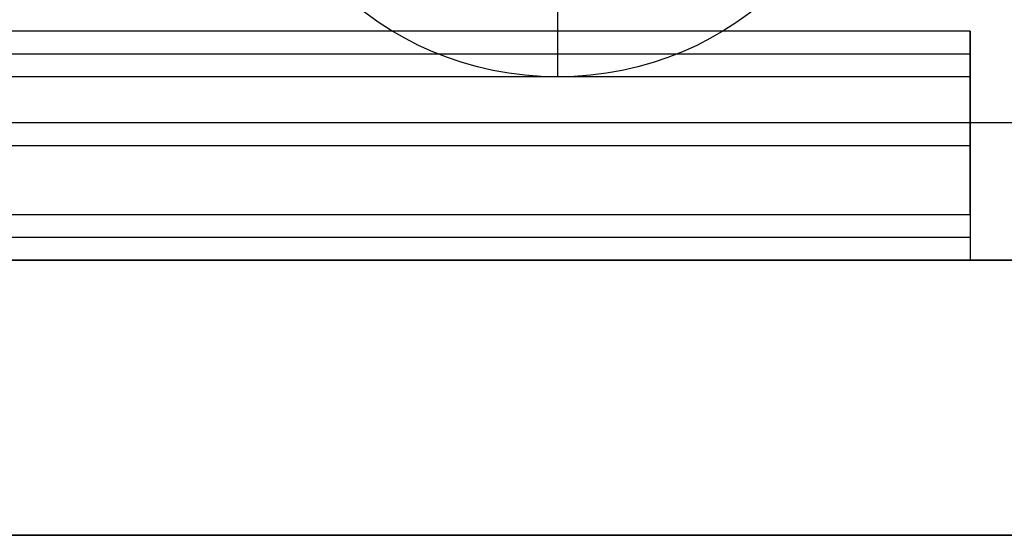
# Model space of a CAD drawing. Header units: millimetres. Extents: x -645 to 645, y -195 to 195.
# Tile 67 of 87: x 424.13 to 434.87, y 36 to 41.63. Entities that reach past the tile are written whole.
import ezdxf

# ---------------------------------------------------------------- set-up
doc = ezdxf.new("R2010")
doc.units = ezdxf.units.MM
doc.header["$MEASUREMENT"] = 0
doc.layers.add('Predefinito', color=7, linetype='Continuous', true_color=0x000000)

# ---------------------------------------------------------------- blocks, each defined once
blk = doc.blocks.new('156000095064')
at = {"layer": 'Predefinito'}
for p, q in [((-40.5, -451, 3), (-40.5, 451, 3)), ((-39, -451, -2.5), (-39, 451, -2.5)), ((-36, -451, -1), (-36, 451, -1))]:
    blk.add_line(p, q, dxfattribs=at)
for points in [[(-39, -451, 3), (-39, 0, 3), (-39, 451, 3)], [(-39, -451, -8), (-39, 0, -8), (-39, 451, -8)], [(-39, 451, 6), (-39, 0, 6), (-39, -451, 6)], [(-36, -451, 3), (-36, 0, 3), (-36, 451, 3)], [(-36, 451, -5), (-36, 0, -5), (-36, -451, -5)]]:
    blk.add_open_spline(points, degree=2, dxfattribs=at)
blk = doc.blocks.new('156000096064')
at = {"layer": 'Predefinito'}
for p, q in [((-42, -434.5, -1.499), (-42, 434.5, -1.499)), ((-41.75, -434.5, 1.75), (-41.75, 434.5, 1.75)), ((-40.75, -434.5, 2), (-40.75, 434.5, 2)), ((-39.75, -434.5, 1.75), (-39.75, 434.5, 1.75)), ((-39.5, -434.5, -2.75), (-39.5, 434.5, -2.75)), ((-43.25, -430, -5.25), (-41.5, -430, -7)), ((-42, -434.5, -1.249), (-39.5, -434.5, -1.249)), ((-40.75, -434.5, -4.498), (-40.75, -434.5, 2))]:
    blk.add_line(p, q, dxfattribs=at)
for start, end in [(0, 180), (180, 0)]:
    blk.add_arc((-45, -430, -7), 3.5, start, end, dxfattribs=at)
for points in [[(-39.5, 450.5, -7), (-39.5, 0, -7), (-39.5, -450.5, -7)], [(-42, -434.5, 1.5), (-42, 0, 1.5), (-42, 434.5, 1.5)], [(-42, -434.5, -4.498), (-42, 0, -4.498), (-42, 434.5, -4.498)], [(-41.5, -434.5, 2), (-41.5, 0, 2), (-41.5, 434.5, 2)], [(-40, 434.5, 2), (-40, 0, 2), (-40, -434.5, 2)], [(-39.5, -434.5, 1.5), (-39.5, 0, 1.5), (-39.5, 434.5, 1.5)], [(-41.5, -434.5, 2), (-41.75, -434.5, 1.75), (-42, -434.5, 1.5)], [(-42, -434.5, 1.5), (-42, -434.5, -1.499), (-42, -434.5, -4.498)], [(-42, -434.5, -4.498), (-40.75, -434.5, -4.498), (-39.5, -434.5, -4.498)], [(-40, -434.5, 2), (-40.75, -434.5, 2), (-41.5, -434.5, 2)], [(-40, -434.5, 2), (-39.75, -434.5, 1.75), (-39.5, -434.5, 1.5)], [(-39.5, -434.5, -4.498), (-39.5, -434.5, -1.499), (-39.5, -434.5, 1.5)], [(-39.5, -450.5, -4.498), (-39.5, -442.5, -4.498), (-39.5, -434.5, -4.498)]]:
    blk.add_open_spline(points, degree=2, dxfattribs=at)
blk = doc.blocks.new('Assem1')
at = {"layer": 'Predefinito', "extrusion": (-9.47324e-17, -4.75787e-32, -1), "rotation": 270}
blk.add_blockref('156000095064', (0, 0, 601), dxfattribs=at)
at = {"layer": 'Predefinito', "extrusion": (-3.42477e-17, 6.10623e-16, -1), "rotation": 270}
blk.add_blockref('156000096064', (0, -0.5, 602), dxfattribs=at)

msp = doc.modelspace()

# ---------------------------------------------------------------- block references
at = {"layer": 'Predefinito'}
msp.add_blockref('Assem1', (0, 0), dxfattribs=at)

doc.saveas('drawing.dxf')
